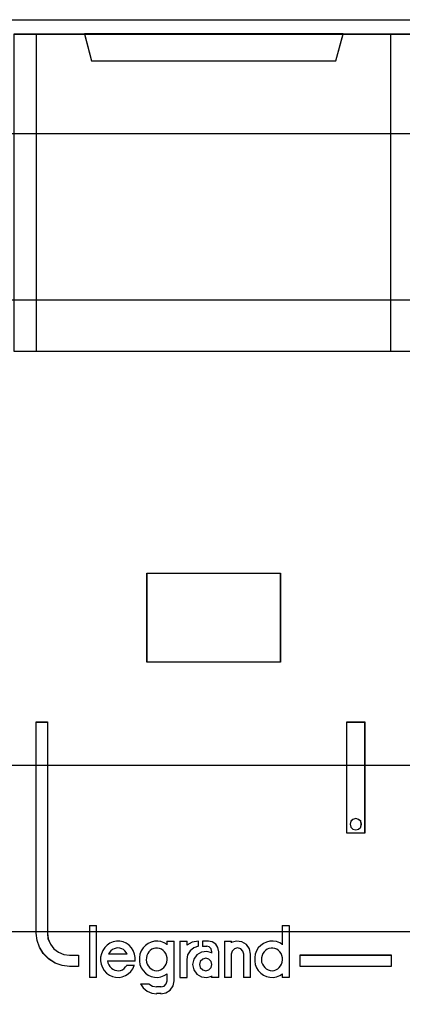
# Model space of a CAD drawing. Extents: x -558982 to 5119495, y -5290134 to 121759.
# Tile 142 of 256: x -473320 to -473147, y -21306 to -20863. Entities that reach past the tile are written whole.
import ezdxf

# ---------------------------------------------------------------- set-up
doc = ezdxf.new("R2010")
doc.units = 0
doc.header["$MEASUREMENT"] = 0
doc.layers.get('0').update_dxf_attribs({"color": 252})
for name, color, linetype in [('30', 7, 'Continuous'), ('45', 8, 'Continuous'), ('50', 7, 'Continuous')]:
    doc.layers.add(name, color=color, linetype=linetype)

# ---------------------------------------------------------------- blocks, each defined once
blk = doc.blocks.new('*U1074')
at = {"layer": '50', "color": 7}
blk.add_lwpolyline([(509.985212, -137.34823), (834.016113, -137.34823), (834.016113, -183.650891), (509.985212, -183.650891), (509.985212, -137.34823)], dxfattribs=at)
blk = doc.blocks.new('*U1075')
at = {"layer": '30', "color": 7}
blk.add_lwpolyline([(499.9802, -142.47767), (844.087401, -142.47767), (844.087401, -178.455247), (499.9802, -178.455247), (499.9802, -142.47767)], close=True, dxfattribs=at)
for points in [[(499.9802, -142.47767), (844.087401, -142.47767), (844.087401, -178.455247), (499.9802, -178.455247), (499.9802, -142.47767)], [(499.9802, -149.974543), (844.087401, -149.974543), (844.087401, -170.958374), (499.9802, -170.958374), (499.9802, -149.974543)]]:
    blk.add_lwpolyline(points, dxfattribs=at)
blk = doc.blocks.new('*U1080')
at = {"layer": '45', "color": 7}
for points in [[(635.988982, -137.991727), (654.010728, -137.991727), (654.010728, -152.304903), (635.988982, -152.304903), (635.988982, -137.991727)], [(635.994284, -137.997023), (654.005426, -137.997023), (654.005426, -152.299607), (635.994284, -152.299607), (635.994284, -137.997023)], [(639.159621, -137.991727), (639.481816, -139.201925), (639.481816, -139.201925), (650.506734, -139.201925), (650.506734, -139.201925), (650.834787, -137.991727), (639.159621, -137.991727)], [(639.164923, -137.997023), (639.486826, -139.196629), (650.50173, -139.196629), (650.829484, -137.997023), (639.164923, -137.997023)], [(641.985626, -162.28308), (648.003479, -162.28308), (648.003479, -166.300303), (641.985626, -166.300303), (641.985626, -162.28308)], [(641.990928, -162.288376), (647.995526, -162.288376), (647.995526, -166.295006), (641.990928, -166.295006), (641.990928, -162.288376)], [(636.991073, -168.996105), (637.494754, -168.996105), (637.494754, -178.507793), (637.524038, -178.765023), (637.629459, -179.004715), (637.781735, -179.215177), (637.992578, -179.367177), (638.232705, -179.472407), (638.490402, -179.501638), (638.894518, -179.501638), (638.894518, -180.004407), (638.490402, -180.004407), (638.162424, -179.963484), (637.840302, -179.858253), (637.559178, -179.671177), (637.313195, -179.425638), (637.137492, -179.139177), (637.032071, -178.835177), (636.991073, -178.507793), (636.991073, -168.996105)], [(650.9965, -168.990809), (651.805066, -168.990809), (651.805066, -168.990809), (651.805066, -174.006379), (651.805066, -174.006379), (650.9965, -174.006379), (650.9965, -174.006379), (650.9965, -168.990809), (650.9965, -168.990809)], [(651.001802, -168.996105), (651.799764, -168.996105), (651.799764, -174.001082), (651.001802, -174.001082), (651.001802, -168.996105)], [(651.653957, -173.602538), (651.624484, -173.473149), (651.524274, -173.384929), (651.406381, -173.349641), (651.276699, -173.384929), (651.182384, -173.473149), (651.152911, -173.602538), (651.182384, -173.726046), (651.276699, -173.820147), (651.406381, -173.855435), (651.524274, -173.820147), (651.624484, -173.726046), (651.653957, -173.602538)], [(642.42008, -180.203017), (642.51505, -180.191162), (642.592214, -180.161525), (642.675313, -180.120032), (642.746541, -180.054829), (642.805897, -179.983699), (642.847447, -179.900714), (642.877125, -179.811801), (642.894932, -179.711034), (642.888996, -179.616193), (642.865254, -179.521353), (642.82964, -179.43244), (642.782155, -179.355383), (642.716862, -179.29018), (642.633763, -179.230905), (642.550664, -179.19534), (642.461629, -179.183485), (642.372594, -179.183485), (642.289495, -179.19534), (642.20046, -179.230905), (642.129233, -179.29018), (642.06394, -179.355383), (642.016455, -179.43244), (641.974906, -179.521353), (641.957099, -179.616193), (641.951163, -179.711034), (641.963034, -179.811801), (641.986777, -179.900714), (642.040198, -179.983699), (642.093619, -180.054829), (642.170782, -180.120032), (642.24201, -180.161525), (642.331045, -180.191162), (642.42008, -180.203017)], [(647.62767, -180.203017), (647.716765, -180.191162), (647.79992, -180.161525), (647.883075, -180.120032), (647.954351, -180.054829), (648.013748, -179.983699), (648.049386, -179.900714), (648.085024, -179.811801), (648.090964, -179.711034), (648.090964, -179.616193), (648.067205, -179.521353), (648.037507, -179.43244), (647.97811, -179.355383), (647.912774, -179.29018), (647.841498, -179.230905), (647.758342, -179.19534), (647.669248, -179.183485), (647.580153, -179.183485), (647.485118, -179.19534), (647.407902, -179.230905), (647.330687, -179.29018), (647.26535, -179.355383), (647.217833, -179.43244), (647.176255, -179.521353), (647.152497, -179.616193), (647.152497, -179.711034), (647.158436, -179.811801), (647.194074, -179.900714), (647.235652, -179.983699), (647.300988, -180.054829), (647.366325, -180.120032), (647.44948, -180.161525), (647.538575, -180.191162), (647.62767, -180.203017)], [(644.907069, -179.920991), (644.877101, -179.782978), (644.769215, -179.680968), (644.637355, -179.638964), (644.499501, -179.680968), (644.391615, -179.782978), (644.355653, -179.920991), (644.391615, -180.059004), (644.499501, -180.161013), (644.637355, -180.203017), (644.769215, -180.161013), (644.877101, -180.059004), (644.907069, -179.920991)]]:
    blk.add_lwpolyline(points, close=True, dxfattribs=at)
at = {"layer": '45', "color": 4}
for points in [[(636.98312, -137.991727), (636.98312, -152.304903)], [(652.990079, -152.304903), (652.990079, -137.991727)]]:
    blk.add_lwpolyline(points, dxfattribs=at)
at = {"layer": '45', "color": 1}
for points in [[(636.98312, -168.990809), (637.490309, -168.990809), (637.490309, -168.990809), (637.490309, -178.511649), (637.490309, -178.511649), (637.519796, -178.769127), (637.625952, -179.00905), (637.779288, -179.219714), (637.991599, -179.37186), (638.233398, -179.477192), (638.49289, -179.506451), (638.49289, -179.506451), (638.89982, -179.506451), (638.89982, -179.506451), (638.89982, -180.009703), (638.89982, -180.009703), (638.49289, -180.009703), (638.49289, -180.009703), (638.162628, -179.968741), (637.838263, -179.863409), (637.555181, -179.676152), (637.307485, -179.430378), (637.130559, -179.143641), (637.024403, -178.839348), (636.98312, -178.511649), (636.98312, -178.511649), (636.98312, -168.990809), (636.98312, -168.990809)], [(648.888926, -179.493317), (653.003335, -179.493317), (653.003335, -179.493317), (653.003335, -180.009703), (653.003335, -180.009703), (648.888926, -180.009703), (648.888926, -180.009703), (648.888926, -179.493317), (648.888926, -179.493317)], [(648.894228, -179.498613), (652.998032, -179.498613), (652.998032, -180.004407), (648.894228, -180.004407), (648.894228, -179.498613)]]:
    blk.add_lwpolyline(points, close=True, dxfattribs=at)
at = {"layer": '45', "color": 255}
blk.add_lwpolyline([(651.659259, -173.602538), (651.629162, -173.470439), (651.526832, -173.380372), (651.406444, -173.344345), (651.274017, -173.380372), (651.177706, -173.470439), (651.147609, -173.602538), (651.177706, -173.728632), (651.274017, -173.824704), (651.406444, -173.860731), (651.526832, -173.824704), (651.629162, -173.728632), (651.659259, -173.602538)], close=True, dxfattribs=at)
at = {"layer": '45', "color": 7}
for points in [[(639.387611, -178.166601), (639.387611, -180.504905)], [(639.387611, -178.166601), (639.711037, -178.166601)], [(639.697782, -178.166601), (639.697782, -180.504905)], [(648.077709, -178.166601), (648.077709, -179.037837)], [(648.077709, -178.166601), (648.406437, -178.166601)], [(648.393182, -178.166601), (648.393182, -180.504905)], [(641.455419, -179.769047), (641.455419, -179.604215), (641.420005, -179.451156), (641.366884, -179.298098), (641.284252, -179.168587), (641.178011, -179.056736), (641.04816, -178.962547), (640.912407, -178.897791), (640.753044, -178.868357), (640.611389, -178.868357), (640.452027, -178.897791), (640.316274, -178.95666), (640.186423, -179.044963), (640.080181, -179.150926), (639.991647, -179.292211), (639.926721, -179.433496), (639.891307, -179.592441), (639.891307, -179.751386), (639.920819, -179.904445), (639.97394, -180.051616), (640.056572, -180.187014), (640.162814, -180.304751), (640.286762, -180.398941), (640.422515, -180.463697), (640.570073, -180.499018), (640.723533, -180.504905), (640.871091, -180.481357), (641.012746, -180.422489), (641.142597, -180.34596), (641.260643, -180.239996), (641.349178, -180.110485), (641.414103, -179.963313)], [(641.092227, -179.458891), (641.050638, -179.38587), (640.985283, -179.306764), (640.919929, -179.251998), (640.848633, -179.209403), (640.753571, -179.185063), (640.676334, -179.172892), (640.593155, -179.185063), (640.504035, -179.209403), (640.426798, -179.251998), (640.361443, -179.306764), (640.296089, -179.38587), (640.2545, -179.458891)], [(642.894932, -179.027302), (642.764806, -178.950773), (642.616936, -178.891904), (642.47498, -178.868357), (642.32711, -178.874244), (642.17924, -178.909565), (642.043199, -178.97432), (641.913073, -179.062623), (641.812521, -179.174474), (641.723799, -179.303985), (641.664651, -179.451156), (641.640992, -179.604215), (641.640992, -179.769047), (641.664651, -179.922105), (641.723799, -180.069277), (641.812521, -180.198788), (641.913073, -180.310638), (642.043199, -180.398941), (642.17924, -180.463697), (642.32711, -180.499018), (642.47498, -180.504905), (642.616936, -180.481357), (642.764806, -180.422489), (642.894932, -180.34596)], [(642.881677, -178.868357), (642.881677, -179.037837)], [(642.881677, -178.868357), (643.205103, -178.868357)], [(643.191848, -178.868357), (643.191848, -180.669089)], [(643.459603, -178.868357), (643.459603, -180.504905)], [(643.459603, -178.868357), (643.790982, -178.868357)], [(644.305283, -178.868357), (644.02352, -178.912227), (643.777727, -179.056374)], [(643.777727, -178.868357), (643.777727, -179.056374)], [(644.305283, -179.101393), (644.101455, -179.167302), (643.927601, -179.29912), (643.813697, -179.478872), (643.777727, -179.694575)], [(644.292028, -178.868357), (644.292028, -179.114633)], [(644.485554, -178.868357), (644.485554, -179.114633)], [(644.75596, -178.868357), (644.485554, -178.868357)], [(644.485554, -179.101393), (644.67908, -179.101393)], [(644.907069, -179.347669), (644.87614, -179.218374), (644.789539, -179.132177), (644.665824, -179.101393)], [(645.222542, -179.347669), (645.180556, -179.155944), (645.084589, -179.006159), (644.928642, -178.898314), (644.742704, -178.868357)], [(645.484995, -178.868357), (645.484995, -180.504905)], [(645.484995, -178.868357), (645.803119, -178.868357)], [(646.656753, -179.458891), (646.609252, -179.220291), (646.472687, -179.023447), (646.264872, -178.898182), (646.02143, -178.868357), (645.789864, -178.933972)], [(645.789864, -178.868357), (645.789864, -178.945153)], [(646.351884, -179.458891), (646.310031, -179.318934), (646.214368, -179.215488), (646.070874, -179.172892), (645.933358, -179.215488), (645.831716, -179.318934), (645.789864, -179.458891)], [(648.090964, -179.027302), (647.972551, -178.950773), (647.824535, -178.891904), (647.676518, -178.868357), (647.522581, -178.874244), (647.374565, -178.909565), (647.23839, -178.97432), (647.114057, -179.062623), (647.007485, -179.174474), (646.924596, -179.303985), (646.87131, -179.451156), (646.847628, -179.604215), (646.847628, -179.769047), (646.87131, -179.922105), (646.924596, -180.069277), (647.007485, -180.198788), (647.114057, -180.310638), (647.23839, -180.398941), (647.374565, -180.463697), (647.522581, -180.499018), (647.676518, -180.504905), (647.824535, -180.481357), (647.972551, -180.422489), (648.090964, -180.34596)], [(640.2545, -179.44565), (641.092227, -179.44565)], [(643.459603, -180.504905), (643.790982, -180.504905), (643.790982, -179.681335)], [(644.907069, -179.399455), (644.681274, -179.334429), (644.443594, -179.363986), (644.229683, -179.488128), (644.093018, -179.683207), (644.045482, -179.919667), (644.093018, -180.156127), (644.229683, -180.351206), (644.443594, -180.475347), (644.681274, -180.504905), (644.907069, -180.439878)], [(644.893814, -179.334429), (644.893814, -179.413873)], [(645.209287, -179.334429), (645.209287, -180.504905)], [(645.789864, -179.44565), (645.789864, -180.504905)], [(646.338629, -179.44565), (646.338629, -180.504905)], [(646.643498, -179.44565), (646.643498, -180.504905)], [(640.206781, -179.760779), (641.455419, -179.760779)], [(640.206781, -179.760779), (640.224648, -179.85165), (640.266338, -179.942521), (640.313984, -180.015217), (640.379498, -180.081856), (640.450967, -180.136379), (640.534347, -180.178785), (640.617728, -180.190901), (640.707064, -180.203017), (640.7964, -180.184843), (640.879781, -180.154553), (640.95125, -180.10003), (641.016763, -180.033392), (641.076321, -179.960695)], [(641.063066, -179.954093), (641.415654, -179.954093)], [(639.387611, -180.491664), (639.711037, -180.491664)], [(642.881677, -180.335424), (642.881677, -180.669089)], [(644.893814, -180.428109), (644.893814, -180.504905)], [(644.893814, -180.491664), (645.222542, -180.491664)], [(645.484995, -180.491664), (645.803119, -180.491664)], [(646.338629, -180.491664), (646.656753, -180.491664)], [(648.077709, -180.335424), (648.077709, -180.504905)], [(648.077709, -180.491664), (648.406437, -180.491664)], [(641.68871, -180.785607), (641.813523, -180.972181), (641.991826, -181.122643), (642.199847, -181.21292), (642.425698, -181.249031)], [(641.68871, -180.785607), (642.081064, -180.785607)], [(642.067809, -180.785607), (642.237655, -180.899592), (642.425698, -180.931255)], [(642.412443, -180.918014), (642.619224, -180.918014)], [(642.605969, -181.249031), (642.839631, -181.201097), (643.031354, -181.075271), (643.163164, -180.877543), (643.205103, -180.655849)], [(642.605969, -180.931255), (642.753525, -180.900654), (642.851895, -180.790492), (642.894932, -180.655849)], [(642.619224, -181.23579), (642.412443, -181.23579)]]:
    blk.add_lwpolyline(points, dxfattribs=at)

msp = doc.modelspace()

# ---------------------------------------------------------------- block references
at = {"xscale": 10, "yscale": 10, "zscale": 10}
for name in ['*U1075', '*U1074', '*U1080']:
    msp.add_blockref(name, (-479682.25, -19489.05), dxfattribs=at)

doc.saveas('drawing.dxf')
